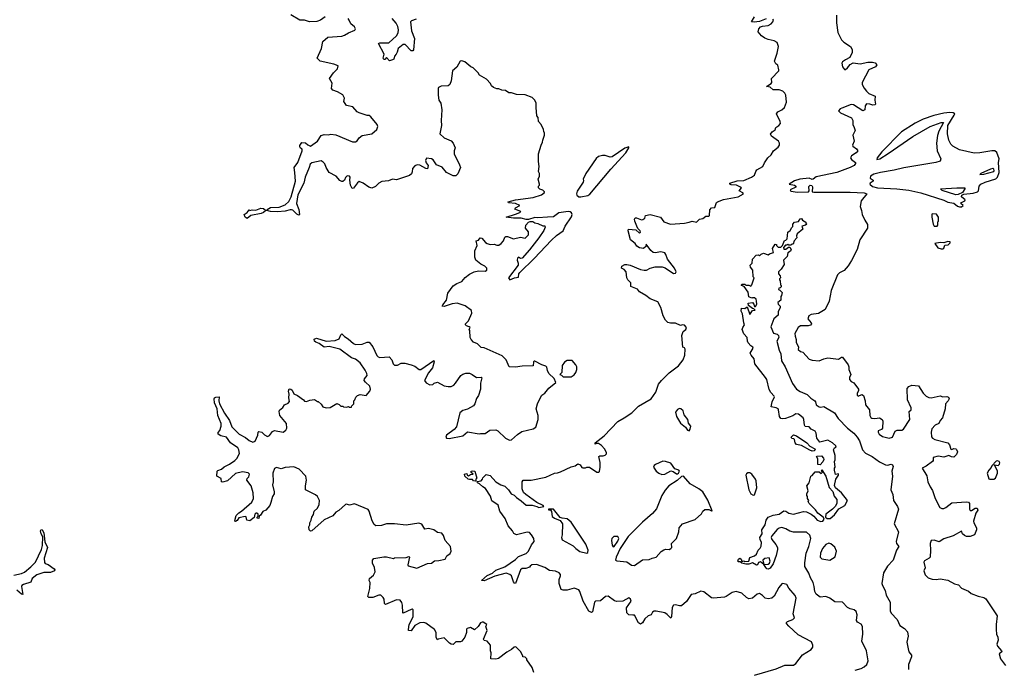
# Model space of a CAD drawing. Extents: x 2470790 to 2659118, y 702284 to 849036.
# Tile 48 of 154: x 2563526 to 2573613, y 753387 to 760038. Entities that reach past the tile are written whole.
import ezdxf

# ---------------------------------------------------------------- set-up
doc = ezdxf.new("R2010")
doc.units = 0

msp = doc.modelspace()

# ---------------------------------------------------------------- linework, layer by layer
at = {"layer": '0CON10XD'}
for points in [[(2567897, 757167), (2567913, 757237), (2567965, 757312), (2568003, 757337), (2568055, 757358), (2568091, 757399), (2568135, 757432), (2568183, 757457), (2568225, 757468), (2568295, 757462), (2568310, 757475), (2568310, 757495), (2568290, 757515), (2568250, 757535), (2568200, 757575), (2568188, 757608), (2568188, 757672), (2568212, 757725), (2568202, 757775), (2568225, 757782), (2568244, 757806), (2568260, 757800), (2568297, 757757), (2568315, 757748), (2568345, 757738), (2568385, 757740), (2568415, 757729), (2568435, 757731), (2568460, 757745), (2568482, 757775), (2568495, 757810), (2568505, 757818), (2568525, 757817), (2568585, 757793), (2568655, 757812), (2568705, 757800), (2568738, 757835), (2568737, 757865), (2568708, 757905), (2568712, 757935), (2568740, 757965), (2568755, 757972), (2568782, 757972), (2568805, 757958), (2568835, 757953), (2568885, 757927), (2568905, 757927), (2568910, 757915), (2568895, 757880), (2568845, 757805), (2568748, 757682), (2568675, 757596), (2568655, 757594), (2568635, 757606), (2568625, 757597), (2568621, 757575), (2568633, 757545), (2568631, 757525), (2568534, 757395), (2568546, 757376), (2568595, 757395), (2568635, 757402), (2568640, 757435), (2568651, 757449), (2568798, 757592), (2568975, 757781), (2569025, 757828), (2569092, 757878), (2569115, 757925), (2569180, 758020), (2569185, 758045), (2569180, 758060), (2569165, 758072), (2569145, 758075), (2569048, 758062), (2568995, 758020), (2568932, 758018), (2568835, 758009), (2568805, 758012), (2568739, 757991), (2568715, 757991), (2568665, 758007), (2568585, 758006), (2568510, 758015), (2568604, 758046), (2568650, 758065), (2568660, 758075), (2568598, 758098), (2568605, 758112), (2568650, 758135), (2568605, 758156), (2568535, 758163), (2568530, 758175), (2568605, 758194), (2568785, 758217), (2568872, 758245), (2568902, 758268), (2568902, 758275), (2568885, 758292), (2568853, 758303), (2568840, 758315), (2568840, 758335), (2568850, 758345), (2568850, 758355), (2568838, 758405), (2568850, 758435), (2568850, 758465), (2568840, 758485), (2568848, 758535), (2568840, 758585), (2568840, 758665), (2568868, 758755), (2568882, 758785), (2568884, 758806), (2568902, 758855), (2568902, 758875), (2568894, 758894), (2568892, 758915), (2568868, 758965), (2568842, 758995), (2568837, 759037), (2568823, 759053), (2568818, 759138), (2568818, 759185), (2568802, 759215), (2568775, 759240), (2568705, 759270), (2568615, 759272), (2568565, 759288), (2568538, 759288), (2568502, 759312), (2568465, 759318), (2568435, 759332), (2568415, 759332), (2568380, 759345), (2568361, 759361), (2568348, 759385), (2568309, 759429), (2568235, 759472), (2568223, 759493), (2568172, 759545), (2568146, 759556), (2568087, 759607), (2568055, 759618), (2568040, 759615), (2568005, 759552), (2567960, 759515), (2567946, 759414), (2567934, 759376), (2567915, 759360), (2567843, 759357), (2567818, 759345), (2567814, 759335), (2567814, 759265), (2567821, 759215), (2567840, 759185), (2567850, 759115), (2567842, 759005), (2567846, 758956), (2567831, 758871), (2567875, 758828), (2567945, 758798), (2567968, 758775), (2567987, 758725), (2567978, 758695), (2567978, 758665), (2568033, 758553), (2568042, 758525), (2568015, 758460), (2567995, 758440), (2567965, 758440), (2567900, 758475), (2567855, 758528), (2567795, 758552), (2567763, 758605), (2567744, 758614), (2567695, 758619), (2567683, 758595), (2567691, 758571), (2567711, 758545), (2567705, 758512), (2567685, 758516), (2567625, 758550), (2567599, 758551), (2567575, 758543), (2567550, 758515), (2567548, 758482), (2567539, 758461), (2567518, 758442), (2567385, 758399), (2567345, 758407), (2567305, 758387), (2567235, 758382), (2567205, 758363), (2567170, 758330), (2567135, 758313), (2567102, 758322), (2567045, 758366), (2567005, 758381), (2566985, 758367), (2566946, 758314), (2566931, 758311), (2566916, 758345), (2566909, 758395), (2566913, 758425), (2566905, 758437), (2566885, 758440), (2566878, 758435), (2566865, 758422), (2566853, 758395), (2566835, 758381), (2566825, 758381), (2566805, 758393), (2566769, 758435), (2566695, 758475), (2566665, 758525), (2566651, 758561), (2566635, 758580), (2566613, 758593), (2566518, 758572), (2566500, 758560), (2566492, 758525), (2566449, 758425), (2566438, 758365), (2566375, 758245), (2566362, 758155), (2566384, 758095), (2566393, 758045), (2566385, 758037), (2566365, 758046), (2566325, 758087), (2566311, 758091), (2566295, 758092), (2566245, 758078), (2566168, 758072), (2566095, 758075), (2566058, 758085), (2566061, 758095), (2566095, 758117), (2566185, 758120), (2566245, 758143), (2566282, 758178), (2566306, 758224), (2566353, 758385), (2566343, 758473), (2566338, 758525), (2566374, 758575), (2566420, 758695), (2566421, 758711), (2566402, 758722), (2566394, 758736), (2566395, 758750), (2566415, 758780), (2566455, 758778), (2566477, 758757), (2566505, 758743), (2566576, 758794), (2566615, 758852), (2566645, 758862), (2566685, 758858), (2566715, 758867), (2566765, 758860), (2566935, 758788), (2566965, 758787), (2566982, 758798), (2567005, 758830), (2567035, 758851), (2567135, 758871), (2567186, 758915), (2567194, 758945), (2567188, 758965), (2567124, 759044), (2567105, 759059), (2567085, 759059), (2567003, 759083), (2566984, 759094), (2566937, 759145), (2566875, 759159), (2566845, 759200), (2566852, 759235), (2566835, 759270), (2566781, 759301), (2566735, 759318), (2566720, 759335), (2566727, 759387), (2566698, 759435), (2566742, 759495), (2566782, 759535), (2566790, 759565), (2566745, 759583), (2566605, 759612), (2566573, 759643), (2566617, 759743), (2566632, 759815), (2566681, 759859), (2566825, 759870), (2566855, 759879), (2566895, 759904), (2566959, 759931), (2566967, 759945), (2566957, 759965), (2566917, 759997), (2566902, 760035), (2566890, 760050)], [(2566655, 760068), (2566608, 760035), (2566569, 760021), (2566495, 760018), (2566445, 760032), (2566395, 760033), (2566305, 760087)], [(2567589, 760045), (2567540, 760025), (2567531, 760015), (2567540, 759925), (2567572, 759845), (2567561, 759729), (2567552, 759718), (2567535, 759718), (2567475, 759784), (2567455, 759786), (2567402, 759745), (2567394, 759705), (2567381, 759685), (2567366, 759664), (2567358, 759635), (2567345, 759627), (2567315, 759617), (2567285, 759650), (2567265, 759630), (2567255, 759630), (2567250, 759645), (2567260, 759685), (2567203, 759795), (2567215, 759802), (2567309, 759801), (2567387, 759873), (2567403, 759905), (2567407, 759935), (2567399, 759969), (2567382, 760002), (2567340, 760050)], [(2569865, 756080), (2569995, 756155), (2570042, 756225), (2570072, 756305), (2570102, 756345), (2570178, 756422), (2570275, 756494), (2570322, 756555), (2570339, 756605), (2570342, 756665), (2570335, 756680), (2570320, 756685), (2570311, 756805), (2570323, 756845), (2570350, 756865), (2570358, 756885), (2570335, 756910), (2570315, 756913), (2570295, 756906), (2570245, 756932), (2570192, 756932), (2570165, 756939), (2570142, 756962), (2570117, 757005), (2570095, 757093), (2570065, 757149), (2569985, 757181), (2569942, 757215), (2569875, 757253), (2569855, 757279), (2569787, 757305), (2569786, 757345), (2569755, 757376), (2569745, 757395), (2569738, 757458), (2569719, 757479), (2569692, 757495), (2569696, 757515), (2569725, 757531), (2569745, 757533), (2569779, 757525), (2569885, 757482), (2569925, 757472), (2569946, 757474), (2569985, 757494), (2570035, 757509), (2570108, 757508), (2570138, 757498), (2570225, 757438), (2570245, 757442), (2570250, 757455), (2570233, 757495), (2570162, 757585), (2570146, 757635), (2570135, 757650), (2570095, 757661), (2570035, 757652), (2570016, 757656), (2569992, 757675), (2569945, 757740), (2569940, 757715), (2569916, 757694), (2569875, 757701), (2569849, 757719), (2569830, 757745), (2569782, 757785), (2569758, 757875), (2569763, 757895), (2569837, 757887), (2569875, 757854), (2569886, 757864), (2569883, 757875), (2569860, 757900), (2569849, 757925), (2569829, 757975), (2569826, 757995), (2569832, 758008), (2569845, 758009), (2569895, 757988), (2569909, 757991), (2569930, 758005), (2569937, 758033), (2569985, 758043), (2570092, 758015), (2570125, 757968), (2570194, 757944), (2570336, 757954), (2570385, 757964), (2570415, 757977), (2570460, 757965), (2570492, 757995), (2570525, 758004), (2570554, 758026), (2570585, 758028), (2570594, 758035), (2570595, 758092), (2570615, 758112), (2570648, 758115), (2570664, 758165), (2570676, 758174), (2570735, 758198), (2570885, 758224), (2570940, 758255), (2570936, 758266), (2570898, 758285), (2570920, 758315), (2570910, 758325), (2570870, 758345), (2570815, 758347), (2570800, 758355), (2570802, 758365), (2570875, 758390), (2570945, 758392), (2571024, 758426), (2571054, 758445), (2571067, 758485), (2571078, 758502), (2571139, 758535), (2571155, 758572), (2571190, 758625), (2571225, 758654), (2571250, 758695), (2571298, 758732), (2571309, 758755), (2571310, 758775), (2571299, 758795), (2571228, 758845), (2571218, 758865), (2571235, 758889), (2571265, 758910), (2571274, 758935), (2571304, 758955), (2571320, 758975), (2571318, 758995), (2571279, 759075), (2571294, 759095), (2571334, 759115), (2571361, 759139), (2571382, 759195), (2571374, 759265), (2571366, 759286), (2571345, 759305), (2571305, 759321), (2571245, 759319), (2571215, 759346), (2571178, 759355), (2571226, 759384), (2571231, 759395), (2571229, 759435), (2571302, 759515), (2571304, 759525), (2571292, 759572), (2571272, 759585), (2571258, 759615), (2571287, 759697), (2571299, 759765), (2571285, 759804), (2571255, 759822), (2571194, 759834), (2571159, 759849), (2571125, 759872), (2571091, 759915), (2571097, 759945), (2571117, 759965), (2571135, 759973), (2571195, 759980), (2571224, 759995), (2571240, 760015), (2571247, 760035), (2571243, 760043)], [(2571175, 760048), (2571105, 760021), (2571052, 760012), (2571023, 760015), (2571055, 760069)], [(2571895, 760085), (2571894, 760005), (2571907, 759907), (2571945, 759833), (2571969, 759809), (2572036, 759765), (2572054, 759734), (2572056, 759704), (2572029, 759651), (2571987, 759627), (2571955, 759606), (2571948, 759592), (2571954, 759554), (2571975, 759530), (2571985, 759530), (2572005, 759544), (2572035, 759579), (2572065, 759596), (2572135, 759588), (2572215, 759603), (2572262, 759602), (2572291, 759595), (2572306, 759575), (2572295, 759556), (2572225, 759524), (2572156, 759395), (2572158, 759375), (2572176, 759336), (2572201, 759305), (2572224, 759284), (2572291, 759255), (2572287, 759215), (2572295, 759173), (2572285, 759165), (2572267, 759163), (2572235, 759175), (2572203, 759177), (2572188, 759155), (2572184, 759115), (2572165, 759106), (2572068, 759165), (2572045, 759170), (2571947, 759133), (2571932, 759125), (2571916, 759105), (2571935, 759084), (2572047, 759035), (2572063, 759005), (2572062, 758965), (2572074, 758934), (2572084, 758905), (2572062, 758855), (2572074, 758795), (2572059, 758755), (2572061, 758745), (2572099, 758715), (2572114, 758695), (2572096, 758675), (2572047, 758645), (2572036, 758625), (2572046, 758606), (2572087, 758577), (2572090, 758565), (2572076, 758545), (2572035, 758524), (2571898, 758472), (2571685, 758431), (2571655, 758405), (2571645, 758403), (2571615, 758417), (2571517, 758405), (2571465, 758390), (2571410, 758355), (2571464, 758344), (2571478, 758335), (2571478, 758325), (2571420, 758295), (2571425, 758282), (2571495, 758274), (2571606, 758275), (2571614, 758285), (2571610, 758330), (2571625, 758344), (2571640, 758340), (2571648, 758328), (2571645, 758275), (2571661, 758271), (2572035, 758271), (2572176, 758266), (2572206, 758255), (2572147, 758185), (2572135, 758125), (2572151, 758085), (2572156, 758045), (2572185, 757985), (2572212, 757942), (2572210, 757905), (2572134, 757785), (2572106, 757684), (2572049, 757571), (2572013, 757517), (2571971, 757469), (2571925, 757445), (2571905, 757426), (2571840, 757265), (2571819, 757155), (2571778, 757072), (2571711, 757029), (2571635, 757018), (2571610, 757005), (2571600, 756975), (2571633, 756935), (2571637, 756925), (2571628, 756912), (2571605, 756903), (2571525, 756903), (2571502, 756885), (2571466, 756825), (2571469, 756799), (2571482, 756765), (2571481, 756735), (2571504, 756685), (2571502, 756662), (2571525, 756642), (2571548, 756635), (2571614, 756564), (2571645, 756551), (2571715, 756544), (2571765, 756567), (2571806, 756576), (2571915, 756563), (2571945, 756583), (2571955, 756583), (2572014, 756504), (2572021, 756485), (2572022, 756455), (2572040, 756405), (2572026, 756375), (2572027, 756355), (2572045, 756333), (2572070, 756320), (2572118, 756255), (2572119, 756241), (2572105, 756210), (2572104, 756195), (2572115, 756184), (2572155, 756199), (2572172, 756192), (2572189, 756135), (2572192, 756095), (2572231, 756045), (2572237, 755987), (2572247, 755965), (2572255, 755959), (2572285, 755956), (2572333, 755963), (2572362, 755945), (2572369, 755929), (2572365, 755855), (2572355, 755843), (2572322, 755828), (2572320, 755815), (2572330, 755795), (2572365, 755769), (2572435, 755752), (2572466, 755765), (2572494, 755825), (2572515, 755835), (2572565, 755836), (2572579, 755845), (2572646, 755944), (2572638, 756025), (2572658, 756045), (2572659, 756065), (2572621, 756145), (2572618, 756262), (2572635, 756283), (2572665, 756297), (2572735, 756290), (2572783, 756215), (2572814, 756184), (2572840, 756170), (2572865, 756168), (2572955, 756186)], [(2573155, 758122), (2573175, 758123), (2573190, 758135), (2573168, 758155), (2573173, 758165), (2573210, 758185), (2573212, 758195), (2573173, 758225), (2573177, 758243), (2573197, 758253), (2573295, 758261), (2573340, 758275), (2573350, 758285), (2573357, 758335), (2573374, 758355), (2573416, 758375), (2573525, 758409), (2573545, 758425), (2573559, 758475), (2573555, 758575), (2573559, 758615), (2573538, 758678), (2573515, 758697), (2573484, 758696), (2573364, 758674), (2573303, 758673), (2573155, 758705), (2573085, 758744), (2573066, 758765), (2573044, 758805), (2573030, 758870), (2573036, 758955), (2573100, 759060), (2573107, 759075), (2573090, 759085), (2573055, 759088), (2572995, 759081), (2572892, 759058), (2572781, 759019), (2572701, 758979), (2572561, 758889), (2572360, 758685), (2572309, 758625), (2572307, 758607), (2572338, 758615), (2572425, 758667), (2572675, 758843), (2572854, 758944), (2572965, 758987), (2572990, 758985), (2572942, 758898), (2572929, 758851), (2572920, 758775), (2572927, 758697), (2572964, 758615), (2572955, 758590), (2572910, 758575), (2572585, 758522), (2572485, 758498), (2572345, 758475), (2572277, 758455), (2572244, 758435), (2572240, 758415), (2572268, 758395), (2572268, 758385), (2572240, 758365), (2572237, 758355), (2572262, 758332), (2572315, 758318), (2572512, 758308), (2572636, 758294), (2572758, 758265), (2572995, 758192), (2573035, 758170), (2573095, 758160), (2573135, 758130), (2573155, 758122)], [(2569275, 758224), (2569345, 758238), (2569368, 758252), (2569583, 758507), (2569736, 758675), (2569767, 758725), (2569768, 758738), (2569725, 758723), (2569596, 758634), (2569575, 758632), (2569525, 758647), (2569495, 758648), (2569455, 758636), (2569432, 758618), (2569325, 758465), (2569298, 758405), (2569302, 758392), (2569297, 758375), (2569237, 758283), (2569230, 758255), (2569233, 758243), (2569255, 758225), (2569275, 758224)], [(2573364, 758454), (2573405, 758455), (2573505, 758485), (2573509, 758495), (2573505, 758508), (2573495, 758514), (2573473, 758507), (2573372, 758465), (2573364, 758454)], [(2573115, 758244), (2572975, 758290), (2572958, 758305), (2573128, 758318), (2573210, 758315), (2573210, 758305), (2573185, 758270), (2573142, 758248), (2573115, 758244)], [(2565855, 758004), (2565835, 758016), (2565827, 758045), (2565855, 758064), (2565875, 758090), (2565884, 758084), (2565909, 758091), (2565945, 758089), (2565995, 758108), (2566025, 758105), (2566048, 758085), (2566025, 758065), (2566000, 758055), (2565895, 758035), (2565855, 758004)], [(2572085, 753379), (2572145, 753394), (2572178, 753412), (2572206, 753435), (2572218, 753475), (2572200, 753575), (2572155, 753675), (2572165, 753745), (2572159, 753825), (2572145, 753849), (2572110, 753870), (2572100, 753885), (2572107, 753945), (2572095, 753980), (2572075, 753994), (2572035, 754005), (2572008, 754018), (2571954, 754074), (2571878, 754078), (2571825, 754115), (2571785, 754133), (2571725, 754126), (2571686, 754155), (2571672, 754185), (2571666, 754235), (2571655, 754275), (2571628, 754325), (2571612, 754372), (2571571, 754441), (2571568, 754478), (2571583, 754575), (2571611, 754645), (2571632, 754725), (2571621, 754761), (2571585, 754791), (2571452, 754792), (2571415, 754802), (2571375, 754825), (2571335, 754837), (2571305, 754832), (2571285, 754819), (2571231, 754755), (2571224, 754735), (2571233, 754715), (2571274, 754665), (2571288, 754635), (2571290, 754615), (2571275, 754553), (2571245, 754465), (2571215, 754422), (2571195, 754411), (2571181, 754415), (2571169, 754429), (2571150, 754460), (2571115, 754488), (2571095, 754482), (2571084, 754456), (2571075, 754452), (2571035, 754477), (2570995, 754464), (2570965, 754464), (2570924, 754474), (2570908, 754488), (2570888, 754488), (2570882, 754495), (2570889, 754515), (2570905, 754526), (2570917, 754515), (2570925, 754490), (2570945, 754498), (2570955, 754492), (2570997, 754493), (2571007, 754533), (2571055, 754548), (2571074, 754565), (2571090, 754605), (2571113, 754627), (2571123, 754647), (2571126, 754685), (2571111, 754715), (2571108, 754735), (2571133, 754775), (2571130, 754815), (2571162, 754865), (2571172, 754915), (2571195, 754944), (2571245, 754965), (2571305, 754975), (2571355, 755010), (2571376, 755005), (2571405, 754987), (2571455, 754974), (2571555, 755002), (2571585, 754998), (2571636, 754976), (2571662, 754955), (2571695, 754914), (2571735, 754899), (2571755, 754903), (2571767, 754925), (2571761, 754941), (2571745, 754955), (2571704, 754984), (2571680, 755020), (2571614, 755085), (2571602, 755105), (2571610, 755115), (2571598, 755135), (2571597, 755157), (2571590, 755165), (2571590, 755185), (2571602, 755215), (2571590, 755265), (2571613, 755295), (2571630, 755365), (2571645, 755370), (2571675, 755410), (2571715, 755410), (2571737, 755393), (2571750, 755405), (2571740, 755415), (2571745, 755430), (2571785, 755363), (2571819, 755249), (2571855, 755208), (2571871, 755161), (2571896, 755125), (2571897, 755085), (2571880, 755055), (2571854, 755025), (2571785, 754975), (2571782, 754945), (2571800, 754930), (2571829, 754931), (2571875, 754969), (2571919, 755031), (2571978, 755065), (2572006, 755115), (2571945, 755195), (2571884, 755244), (2571875, 755270), (2571888, 755332), (2571916, 755376), (2571915, 755388), (2571885, 755380), (2571872, 755425), (2571873, 755447), (2571880, 755455), (2571872, 755515), (2571879, 755531), (2571882, 755575), (2571864, 755635), (2571873, 755655), (2571890, 755665), (2571888, 755675), (2571853, 755705), (2571805, 755732), (2571724, 755714), (2571692, 755755), (2571686, 755805), (2571675, 755824), (2571636, 755846), (2571615, 755870), (2571573, 755873), (2571565, 755888), (2571560, 755945), (2571552, 755962), (2571505, 755998), (2571478, 756002), (2571445, 755982), (2571370, 755955), (2571345, 755950), (2571324, 755955), (2571309, 755975), (2571301, 756045), (2571295, 756054), (2571275, 756064), (2571223, 756075), (2571235, 756125), (2571258, 756175), (2571256, 756185), (2571222, 756222), (2571205, 756252), (2571179, 756355), (2571167, 756375), (2571057, 756515), (2571052, 756565), (2571020, 756605), (2571011, 756625), (2571040, 756675), (2571038, 756685), (2571015, 756700), (2570990, 756730), (2570981, 756745), (2570980, 756785), (2570945, 756822), (2570929, 756865), (2570933, 756885), (2570952, 756915), (2570943, 756935), (2570930, 757025), (2570918, 757055), (2570922, 757085), (2570955, 757082), (2570978, 757098), (2571005, 757020), (2571035, 757060), (2571060, 757065), (2571048, 757078), (2571035, 757080), (2570992, 757112), (2570990, 757135), (2571035, 757142), (2571047, 757127), (2571055, 757100), (2571065, 757100), (2571077, 757125), (2571076, 757156), (2571070, 757175), (2571055, 757190), (2571035, 757192), (2571025, 757188), (2570995, 757202), (2570988, 757248), (2570948, 757308), (2570920, 757315), (2570920, 757325), (2570925, 757330), (2570955, 757330), (2570965, 757320), (2570995, 757320), (2571015, 757310), (2571027, 757323), (2571050, 757395), (2571040, 757405), (2571038, 757475), (2571012, 757505), (2571010, 757525), (2571030, 757545), (2571033, 757587), (2571072, 757628), (2571095, 757630), (2571105, 757620), (2571122, 757638), (2571145, 757648), (2571195, 757630), (2571208, 757642), (2571250, 757655), (2571238, 757695), (2571265, 757740), (2571278, 757738), (2571280, 757725), (2571295, 757710), (2571325, 757710), (2571340, 757725), (2571362, 757778), (2571375, 757780), (2571387, 757793), (2571396, 757864), (2571419, 757881), (2571435, 757910), (2571448, 757922), (2571448, 757945), (2571462, 757965), (2571505, 757972), (2571521, 757999), (2571535, 758002), (2571547, 757987), (2571580, 757965), (2571580, 757955), (2571590, 757945), (2571577, 757933), (2571540, 757925), (2571550, 757895), (2571492, 757845), (2571483, 757825), (2571486, 757804), (2571460, 757775), (2571449, 757741), (2571435, 757740), (2571425, 757730), (2571405, 757730), (2571395, 757740), (2571385, 757730), (2571372, 757728), (2571350, 757705), (2571355, 757690), (2571375, 757688), (2571402, 757708), (2571415, 757710), (2571430, 757685), (2571423, 757667), (2571395, 757650), (2571388, 757612), (2571350, 757575), (2571357, 757533), (2571328, 757485), (2571300, 757455), (2571300, 757435), (2571318, 757415), (2571320, 757395), (2571310, 757385), (2571310, 757375), (2571318, 757365), (2571320, 757325), (2571328, 757318), (2571327, 757303), (2571318, 757292), (2571302, 757288), (2571300, 757275), (2571315, 757270), (2571338, 757245), (2571332, 757215), (2571322, 757205), (2571322, 757165), (2571293, 757143), (2571298, 757125), (2571316, 757106), (2571317, 757087), (2571298, 757052), (2571297, 757013), (2571252, 756975), (2571221, 756895), (2571250, 756830), (2571285, 756819), (2571300, 756805), (2571302, 756785), (2571283, 756745), (2571306, 756655), (2571323, 756617), (2571329, 756545), (2571369, 756485), (2571443, 756313), (2571485, 756255), (2571521, 756231), (2571595, 756202), (2571632, 756162), (2571671, 756135), (2571679, 756125), (2571684, 756095), (2571715, 756074), (2571735, 756070), (2571765, 756077), (2571872, 756012), (2571910, 755955), (2572008, 755855), (2572073, 755805), (2572106, 755765), (2572129, 755725), (2572161, 755635), (2572191, 755601), (2572261, 755565), (2572335, 755512), (2572395, 755481), (2572415, 755476), (2572454, 755486), (2572469, 755479), (2572473, 755463), (2572460, 755415), (2572468, 755365), (2572449, 755225), (2572471, 755175), (2572479, 755115), (2572519, 755055), (2572529, 755025), (2572485, 754875), (2572529, 754795), (2572506, 754695), (2572510, 754675), (2572532, 754645), (2572508, 754605), (2572475, 754505), (2572415, 754444), (2572377, 754375), (2572359, 754265), (2572364, 754245), (2572392, 754195), (2572403, 754145), (2572445, 754075), (2572445, 753985), (2572453, 753963), (2572514, 753895), (2572543, 753835), (2572591, 753805), (2572622, 753772), (2572628, 753725), (2572616, 753665), (2572627, 753595), (2572636, 753566), (2572662, 753532), (2572662, 753515), (2572632, 753435), (2572631, 753385)], [(2572925, 757924), (2572932, 757935), (2572933, 757967), (2572940, 757975), (2572940, 758015), (2572918, 758048), (2572875, 758050), (2572870, 758045), (2572870, 758015), (2572884, 757944), (2572894, 757924), (2572925, 757924)], [(2572965, 757691), (2572985, 757692), (2572995, 757700), (2573005, 757730), (2573038, 757732), (2573060, 757755), (2573060, 757765), (2573035, 757767), (2572995, 757752), (2572955, 757758), (2572903, 757745), (2572932, 757702), (2572965, 757691)], [(2568794, 753355), (2568776, 753406), (2568720, 753485), (2568720, 753495), (2568705, 753510), (2568680, 753515), (2568680, 753525), (2568655, 753570), (2568607, 753617), (2568590, 753615), (2568565, 753588), (2568515, 753562), (2568432, 753498), (2568405, 753490), (2568353, 753493), (2568356, 753555), (2568350, 753575), (2568350, 753635), (2568316, 753676), (2568285, 753683), (2568277, 753695), (2568314, 753785), (2568302, 753825), (2568310, 753845), (2568275, 753868), (2568265, 753870), (2568245, 753861), (2568224, 753826), (2568185, 753792), (2568145, 753816), (2568110, 753805), (2568103, 753797), (2568103, 753765), (2568087, 753715), (2568054, 753676), (2568043, 753667), (2567995, 753667), (2567965, 753642), (2567945, 753643), (2567928, 753655), (2567875, 753708), (2567813, 753697), (2567805, 753690), (2567791, 753711), (2567793, 753765), (2567777, 753795), (2567685, 753860), (2567665, 753866), (2567625, 753864), (2567574, 753836), (2567535, 753780), (2567510, 753785), (2567508, 753795), (2567516, 753845), (2567556, 753924), (2567556, 753996), (2567545, 754002), (2567535, 754000), (2567455, 753960), (2567450, 753965), (2567449, 754045), (2567442, 754072), (2567425, 754094), (2567385, 754099), (2567275, 754051), (2567262, 754062), (2567259, 754105), (2567251, 754121), (2567226, 754146), (2567205, 754147), (2567145, 754122), (2567103, 754123), (2567092, 754132), (2567112, 754215), (2567116, 754275), (2567107, 754297), (2567108, 754315), (2567150, 754350), (2567166, 754384), (2567159, 754429), (2567140, 754475), (2567140, 754505), (2567155, 754520), (2567255, 754538), (2567285, 754538), (2567355, 754522), (2567365, 754528), (2567485, 754532), (2567512, 754542), (2567520, 754535), (2567503, 754455), (2567507, 754447), (2567595, 754422), (2567705, 754470), (2567745, 754472), (2567774, 754496), (2567820, 754500), (2567885, 754514), (2567902, 754548), (2567936, 754574), (2567946, 754595), (2567938, 754645), (2567885, 754707), (2567866, 754756), (2567849, 754779), (2567806, 754786), (2567768, 754815), (2567715, 754829), (2567675, 754820), (2567645, 754872), (2567615, 754883), (2567485, 754861), (2567365, 754877), (2567305, 754877), (2567285, 754876), (2567231, 754859), (2567175, 754856), (2567158, 754868), (2567136, 754906), (2567106, 755005), (2567095, 755022), (2566955, 755081), (2566905, 755067), (2566875, 755077), (2566865, 755074), (2566795, 755014), (2566763, 754995), (2566735, 754958), (2566645, 754918), (2566520, 754805), (2566505, 754800), (2566490, 754815), (2566488, 754845), (2566498, 754865), (2566498, 754885), (2566513, 754915), (2566517, 754945), (2566535, 754972), (2566544, 755006), (2566575, 755035), (2566594, 755075), (2566596, 755116), (2566577, 755155), (2566555, 755173), (2566454, 755224), (2566453, 755265), (2566463, 755325), (2566456, 755366), (2566388, 755435), (2566335, 755460), (2566245, 755453), (2566205, 755440), (2566155, 755453), (2566135, 755442), (2566120, 755395), (2566124, 755306), (2566114, 755275), (2566133, 755205), (2566133, 755185), (2566114, 755156), (2566100, 755095), (2566087, 755065), (2566048, 755015), (2566015, 755002), (2565992, 754965), (2565980, 754955), (2565975, 754930), (2565960, 754935), (2565960, 754945), (2565970, 754955), (2565968, 754975), (2565955, 754987), (2565945, 754987), (2565934, 754976), (2565929, 754941), (2565885, 754908), (2565854, 754914), (2565847, 754947), (2565835, 754950), (2565771, 754939), (2565755, 754910), (2565735, 754900), (2565730, 754905), (2565733, 754925), (2565745, 754960), (2565771, 754989), (2565797, 755005), (2565903, 755097), (2565922, 755135), (2565918, 755195), (2565897, 755267), (2565852, 755325), (2565855, 755340), (2565874, 755356), (2565880, 755385), (2565865, 755399), (2565807, 755407), (2565735, 755392), (2565655, 755317), (2565605, 755303), (2565593, 755305), (2565590, 755340), (2565546, 755365), (2565550, 755415), (2565556, 755424), (2565592, 755435), (2565620, 755460), (2565674, 755486), (2565730, 755525), (2565749, 755545), (2565777, 755595), (2565770, 755635), (2565760, 755655), (2565684, 755704), (2565645, 755763), (2565585, 755778), (2565560, 755795), (2565559, 755811), (2565575, 755833), (2565589, 755875), (2565590, 755905), (2565554, 755985), (2565550, 756055), (2565523, 756115), (2565517, 756155), (2565522, 756168), (2565535, 756174), (2565569, 756175), (2565565, 756135), (2565571, 756105), (2565625, 756009), (2565675, 755935), (2565699, 755869), (2565775, 755796), (2565839, 755759), (2565875, 755731), (2565915, 755714), (2565938, 755722), (2565964, 755785), (2565968, 755815), (2565975, 755822), (2566005, 755814), (2566035, 755787), (2566065, 755771), (2566085, 755782), (2566115, 755822), (2566135, 755832), (2566225, 755816), (2566251, 755835), (2566261, 755855), (2566258, 755905), (2566191, 755985), (2566183, 756025), (2566189, 756041), (2566222, 756068), (2566238, 756095), (2566275, 756112), (2566290, 756130), (2566283, 756165), (2566286, 756205), (2566279, 756235), (2566285, 756259), (2566305, 756256), (2566316, 756246), (2566335, 756207), (2566372, 756192), (2566432, 756145), (2566445, 756132), (2566465, 756128), (2566498, 756142), (2566545, 756148), (2566575, 756130), (2566585, 756130), (2566615, 756100), (2566630, 756075), (2566665, 756063), (2566705, 756068), (2566775, 756108), (2566798, 756098), (2566815, 756080), (2566835, 756080), (2566843, 756073), (2566875, 756070), (2566895, 756078), (2566905, 756070), (2566925, 756070), (2566930, 756085), (2566950, 756105), (2566950, 756135), (2566960, 756145), (2566968, 756172), (2566985, 756190), (2567015, 756200), (2567075, 756190), (2567112, 756235), (2567120, 756255), (2567114, 756285), (2567067, 756327), (2567056, 756345), (2567059, 756361), (2567084, 756395), (2567081, 756415), (2567065, 756451), (2567014, 756525), (2566965, 756563), (2566925, 756576), (2566805, 756664), (2566695, 756693), (2566645, 756685), (2566595, 756722), (2566558, 756735), (2566547, 756745), (2566544, 756766), (2566565, 756778), (2566665, 756747), (2566757, 756753), (2566799, 756771), (2566815, 756812), (2566825, 756822), (2566854, 756794), (2566892, 756772), (2566945, 756723), (2566965, 756713), (2567035, 756717), (2567085, 756738), (2567105, 756738), (2567145, 756690), (2567185, 756600), (2567197, 756587), (2567215, 756578), (2567310, 756585), (2567337, 756557), (2567353, 756513), (2567365, 756500), (2567395, 756502), (2567435, 756522), (2567472, 756522), (2567536, 756506), (2567575, 756490), (2567618, 756458), (2567635, 756458), (2567768, 756548), (2567772, 756535), (2567756, 756475), (2567715, 756422), (2567672, 756345), (2567691, 756321), (2567728, 756298), (2567757, 756303), (2567773, 756317), (2567805, 756328), (2567875, 756290), (2567915, 756282), (2567945, 756284), (2567972, 756295), (2567992, 756315), (2568044, 756396), (2568065, 756410), (2568095, 756420), (2568135, 756420), (2568160, 756405), (2568205, 756373), (2568255, 756378), (2568262, 756372), (2568248, 756315), (2568246, 756254), (2568225, 756190), (2568205, 756160), (2568190, 756105), (2568176, 756084), (2568115, 756050), (2568064, 756036), (2568036, 756014), (2568000, 755870), (2567978, 755842), (2567898, 755785), (2567892, 755765), (2567900, 755755), (2567925, 755751), (2568065, 755779), (2568115, 755817), (2568233, 755797), (2568245, 755802), (2568295, 755802), (2568344, 755836), (2568405, 755838), (2568425, 755830), (2568503, 755753), (2568545, 755733), (2568565, 755736), (2568625, 755790), (2568669, 755821), (2568785, 755850), (2568814, 755866), (2568837, 755945), (2568836, 755986), (2568818, 756055), (2568830, 756105), (2568846, 756134), (2568875, 756193), (2568907, 756215), (2568946, 756264), (2569018, 756325), (2569000, 756365), (2568948, 756415), (2568932, 756445), (2568925, 756480), (2568915, 756490), (2568875, 756503), (2568805, 756543), (2568795, 756542), (2568790, 756535), (2568785, 756493), (2568675, 756492), (2568605, 756482), (2568540, 756485), (2568508, 756555), (2568468, 756595), (2568285, 756678), (2568255, 756682), (2568215, 756718), (2568175, 756738), (2568150, 756765), (2568142, 756785), (2568138, 756855), (2568130, 756865), (2568140, 756885), (2568130, 756895), (2568104, 756904), (2568094, 756914), (2568094, 756924), (2568124, 756956), (2568158, 757035), (2568155, 757062), (2568088, 757108), (2568007, 757137), (2567955, 757128), (2567875, 757103), (2567854, 757104), (2567860, 757120), (2567897, 757167)], [(2569095, 756380), (2569175, 756383), (2569205, 756401), (2569224, 756425), (2569234, 756455), (2569233, 756485), (2569223, 756505), (2569185, 756547), (2569135, 756550), (2569107, 756533), (2569083, 756497), (2569080, 756425), (2569060, 756405), (2569078, 756398), (2569095, 756380)], [(2572955, 756186), (2572985, 756178), (2573025, 756181), (2573042, 756172), (2573049, 756155), (2573039, 756135), (2573010, 756105), (2573007, 756055), (2572980, 755960), (2572957, 755935), (2572943, 755905), (2572904, 755886), (2572872, 755848), (2572865, 755815), (2572867, 755767), (2572876, 755755), (2572900, 755740), (2573035, 755704), (2573053, 755685), (2573065, 755642), (2573075, 755639), (2573095, 755646), (2573115, 755644), (2573125, 755636), (2573132, 755615), (2573123, 755585), (2573095, 755559), (2573072, 755562), (2573045, 755576), (2572995, 755560), (2572935, 755568), (2572885, 755556), (2572884, 755526), (2572877, 755513), (2572813, 755467), (2572771, 755445), (2572819, 755369), (2572829, 755305), (2572852, 755255), (2572879, 755219), (2572904, 755135), (2572952, 755045), (2572972, 755032), (2572995, 755033), (2573015, 755042), (2573075, 755090), (2573225, 755103), (2573245, 755098), (2573256, 755086), (2573256, 755026), (2573262, 755012), (2573278, 755012), (2573315, 755037), (2573336, 755036), (2573342, 755015), (2573323, 754987), (2573297, 754905), (2573300, 754885), (2573329, 754835), (2573330, 754815), (2573308, 754765), (2573265, 754748), (2573225, 754747), (2573205, 754756), (2573186, 754775), (2573175, 754802), (2573088, 754752), (2572995, 754723), (2572945, 754691), (2572895, 754710), (2572865, 754707), (2572852, 754675), (2572856, 754605), (2572852, 754535), (2572845, 754524), (2572795, 754499), (2572789, 754485), (2572803, 754425), (2572790, 754395), (2572803, 754355), (2572834, 754324), (2572875, 754309), (2572915, 754306), (2572955, 754312), (2573035, 754298), (2573102, 754262), (2573145, 754252), (2573175, 754217), (2573246, 754186), (2573275, 754164), (2573345, 754134), (2573405, 754123), (2573425, 754107), (2573541, 753935), (2573530, 753845), (2573531, 753795), (2573533, 753745), (2573547, 753715), (2573550, 753685), (2573536, 753645), (2573543, 753623), (2573586, 753575), (2573587, 753565), (2573560, 753545), (2573574, 753495), (2573624, 753424)], [(2571054, 753326), (2571275, 753392), (2571365, 753430), (2571455, 753428), (2571478, 753445), (2571546, 753534), (2571635, 753588), (2571652, 753615), (2571652, 753635), (2571638, 753668), (2571501, 753741), (2571405, 753828), (2571382, 753855), (2571382, 753865), (2571393, 753875), (2571445, 753898), (2571462, 753915), (2571450, 753955), (2571481, 754115), (2571472, 754142), (2571406, 754216), (2571386, 754255), (2571345, 754266), (2571335, 754261), (2571304, 754225), (2571256, 754134), (2571232, 754115), (2571195, 754109), (2571163, 754115), (2571135, 754144), (2571105, 754162), (2571081, 754155), (2571033, 754115), (2570995, 754109), (2570971, 754121), (2570925, 754166), (2570865, 754182), (2570825, 754172), (2570765, 754132), (2570745, 754126), (2570635, 754114), (2570615, 754119), (2570535, 754179), (2570505, 754186), (2570445, 754158), (2570405, 754152), (2570358, 754082), (2570305, 754038), (2570285, 754036), (2570245, 754048), (2570225, 754044), (2570211, 754019), (2570205, 753928), (2570195, 753912), (2570159, 753949), (2570135, 753965), (2570045, 753982), (2570025, 753981), (2570009, 753971), (2569995, 753943), (2569965, 753934), (2569930, 753905), (2569905, 753862), (2569885, 753850), (2569865, 753862), (2569825, 753942), (2569808, 753942), (2569765, 753943), (2569746, 753966), (2569744, 754015), (2569789, 754085), (2569785, 754106), (2569765, 754120), (2569705, 754086), (2569645, 754080), (2569619, 754089), (2569556, 754134), (2569529, 754131), (2569475, 754088), (2569424, 754086), (2569414, 754075), (2569395, 753974), (2569385, 753970), (2569355, 753982), (2569298, 754085), (2569265, 754185), (2569255, 754202), (2569205, 754217), (2569135, 754196), (2569095, 754196), (2569073, 754205), (2569054, 754265), (2569051, 754305), (2569066, 754345), (2569065, 754358), (2569053, 754373), (2569015, 754392), (2568955, 754398), (2568905, 754430), (2568820, 754460), (2568772, 754455), (2568755, 754442), (2568747, 754433), (2568711, 754419), (2568675, 754418), (2568656, 754405), (2568605, 754267), (2568595, 754269), (2568584, 754284), (2568565, 754345), (2568548, 754358), (2568510, 754370), (2568395, 754339), (2568285, 754292), (2568258, 754295), (2568315, 754346), (2568368, 754372), (2568405, 754402), (2568495, 754437), (2568605, 754511), (2568635, 754541), (2568715, 754573), (2568739, 754595), (2568769, 754661), (2568796, 754695), (2568792, 754725), (2568768, 754765), (2568747, 754787), (2568725, 754792), (2568615, 754762), (2568588, 754778), (2568573, 754805), (2568529, 754855), (2568500, 754930), (2568444, 755005), (2568426, 755066), (2568362, 755112), (2568349, 755159), (2568299, 755239), (2568270, 755255), (2568237, 755287), (2568217, 755295), (2568211, 755309), (2568253, 755317), (2568268, 755332), (2568272, 755348), (2568305, 755380), (2568345, 755372), (2568405, 755305), (2568454, 755274), (2568495, 755262), (2568534, 755225), (2568561, 755185), (2568591, 755171), (2568615, 755145), (2568665, 755113), (2568715, 755067), (2568775, 755068), (2568824, 755054), (2568845, 755042), (2568897, 755055), (2568888, 755065), (2568823, 755093), (2568710, 755175), (2568688, 755198), (2568673, 755235), (2568674, 755305), (2568685, 755324), (2568765, 755324), (2568917, 755353), (2569005, 755396), (2569035, 755397), (2569065, 755407), (2569175, 755461), (2569215, 755470), (2569245, 755492), (2569269, 755479), (2569284, 755454), (2569295, 755448), (2569322, 755448), (2569335, 755458), (2569365, 755458), (2569440, 755405), (2569460, 755405), (2569467, 755413), (2569472, 755455), (2569472, 755505), (2569460, 755565), (2569468, 755572), (2569505, 755572), (2569525, 755580), (2569537, 755593), (2569538, 755605), (2569518, 755645), (2569485, 755678), (2569455, 755698), (2569435, 755700), (2569423, 755693), (2569422, 755705), (2569512, 755778), (2569655, 755925), (2569720, 755960), (2569796, 756014), (2569865, 756080)], [(2570385, 755830), (2570396, 755845), (2570402, 755875), (2570378, 755908), (2570370, 755945), (2570333, 755993), (2570322, 756035), (2570300, 756055), (2570285, 756058), (2570265, 756048), (2570245, 756020), (2570254, 755975), (2570295, 755907), (2570346, 755866), (2570368, 755835), (2570385, 755830)], [(2571645, 755622), (2571621, 755631), (2571535, 755679), (2571485, 755688), (2571472, 755705), (2571465, 755740), (2571457, 755747), (2571435, 755750), (2571430, 755765), (2571454, 755786), (2571485, 755776), (2571590, 755705), (2571622, 755672), (2571673, 755645), (2571677, 755635), (2571665, 755623), (2571645, 755622)], [(2571725, 755480), (2571703, 755483), (2571702, 755542), (2571690, 755565), (2571695, 755570), (2571742, 755572), (2571760, 755550), (2571764, 755535), (2571755, 755512), (2571725, 755480)], [(2570105, 755383), (2570135, 755384), (2570195, 755418), (2570221, 755411), (2570255, 755387), (2570265, 755389), (2570275, 755395), (2570286, 755416), (2570278, 755425), (2570238, 755438), (2570195, 755496), (2570143, 755515), (2570115, 755517), (2570041, 755485), (2570025, 755474), (2570019, 755455), (2570048, 755415), (2570075, 755394), (2570105, 755383)], [(2573465, 755332), (2573505, 755333), (2573522, 755345), (2573543, 755395), (2573542, 755415), (2573518, 755468), (2573510, 755475), (2573515, 755480), (2573550, 755475), (2573564, 755486), (2573569, 755501), (2573562, 755515), (2573545, 755523), (2573531, 755519), (2573485, 755470), (2573478, 755452), (2573454, 755426), (2573438, 755395), (2573455, 755338), (2573465, 755332)], [(2568195, 755314), (2568175, 755318), (2568165, 755330), (2568135, 755329), (2568121, 755335), (2568085, 755363), (2568082, 755385), (2568105, 755390), (2568110, 755375), (2568125, 755368), (2568145, 755380), (2568170, 755385), (2568152, 755402), (2568150, 755415), (2568165, 755420), (2568190, 755415), (2568210, 755345), (2568200, 755335), (2568200, 755315), (2568195, 755314)], [(2569825, 754451), (2569905, 754509), (2569975, 754511), (2570004, 754526), (2570046, 754534), (2570098, 754592), (2570125, 754611), (2570147, 754617), (2570180, 754615), (2570197, 754623), (2570206, 754635), (2570204, 754675), (2570255, 754727), (2570279, 754795), (2570282, 754835), (2570315, 754877), (2570445, 754920), (2570512, 754978), (2570524, 755006), (2570545, 755023), (2570585, 755023), (2570615, 755008), (2570619, 755011), (2570575, 755119), (2570525, 755203), (2570485, 755236), (2570396, 755286), (2570326, 755366), (2570305, 755360), (2570260, 755320), (2570175, 755267), (2570139, 755221), (2570105, 755165), (2570050, 755030), (2570008, 754982), (2569905, 754893), (2569759, 754745), (2569678, 754625), (2569635, 754535), (2569631, 754505), (2569645, 754496), (2569745, 754486), (2569795, 754453), (2569825, 754451)], [(2571040, 755170), (2571055, 755172), (2571079, 755245), (2571072, 755315), (2571065, 755335), (2571025, 755384), (2571005, 755398), (2570985, 755399), (2570971, 755389), (2570966, 755374), (2570995, 755224), (2571015, 755184), (2571040, 755170)], [(2569335, 754575), (2569348, 754582), (2569350, 754605), (2569327, 754667), (2569175, 754893), (2569135, 754926), (2569083, 754933), (2569062, 754942), (2568995, 755025), (2568942, 755028), (2568945, 755020), (2568965, 755020), (2568975, 755002), (2568982, 754952), (2569005, 754935), (2569062, 754912), (2569087, 754877), (2569085, 754765), (2569075, 754735), (2569085, 754712), (2569195, 754652), (2569223, 754623), (2569265, 754592), (2569335, 754575)], [(2563465, 754350), (2563545, 754366), (2563575, 754380), (2563640, 754435), (2563687, 754485), (2563750, 754615), (2563760, 754655), (2563762, 754742), (2563744, 754775), (2563740, 754805), (2563745, 754818), (2563755, 754816), (2563772, 754785), (2563783, 754693), (2563810, 754635), (2563775, 754525), (2563780, 754480), (2563785, 754471), (2563819, 754459), (2563880, 754415), (2563886, 754405), (2563883, 754395), (2563842, 754378), (2563773, 754377), (2563702, 754355), (2563655, 754317), (2563641, 754279), (2563565, 754255), (2563549, 754245), (2563544, 754235), (2563558, 754152), (2563545, 754155), (2563497, 754197)], [(2569605, 754641), (2569615, 754644), (2569655, 754698), (2569664, 754725), (2569655, 754746), (2569614, 754746), (2569593, 754727), (2569590, 754705), (2569597, 754657), (2569605, 754641)], [(2571825, 754504), (2571880, 754540), (2571895, 754595), (2571876, 754636), (2571835, 754673), (2571815, 754677), (2571786, 754664), (2571751, 754625), (2571729, 754575), (2571728, 754535), (2571745, 754519), (2571825, 754504)], [(2571150, 754460), (2571195, 754462), (2571208, 754475), (2571214, 754495), (2571205, 754527), (2571159, 754521), (2571138, 754505), (2571150, 754460)]]:
    msp.add_lwpolyline(points, dxfattribs=at)

doc.saveas('drawing.dxf')
